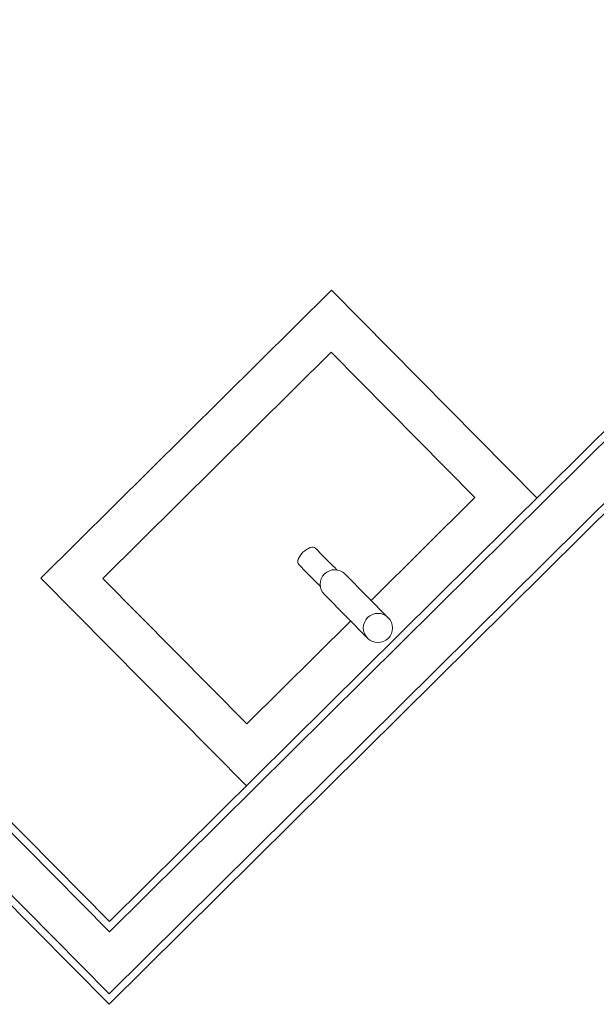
# Model space of a CAD drawing. Header units: metres. Extents: x 135839.8 to 135883.6, y 458209 to 458254.1.
# Tile 10 of 18: x 135869.7 to 135870.7, y 458217.4 to 458219.1. Entities that reach past the tile are written whole.
import ezdxf

# ---------------------------------------------------------------- set-up
doc = ezdxf.new("R2010")
doc.units = ezdxf.units.M
doc.header["$MEASUREMENT"] = 0
doc.layers.add('22_Metselwerk', color=7, linetype='Continuous', lineweight=5)
doc.layers.add('51_Binnenriolering', color=7, linetype='Continuous', lineweight=5)

# ---------------------------------------------------------------- blocks, each defined once
blk = doc.blocks.new('74_OOA_wastafel_700 - 74_OOA_wastafel_700-V19-begane grond TO')
at = {"layer": '51_Binnenriolering'}
for p, q in [((350, 500), (-350, 500)), ((-350, 500), (-350, 0)), ((350, 0), (350, 500)), ((-275, 425), (275, 425)), ((-275, 75), (-275, 425)), ((275, 425), (275, 75)), ((-20, 205.8), (-20, 187.7)), ((20, 187.7), (20, 205.8)), ((-25, 138.5), (-25, 33.5)), ((25, 33.5), (25, 138.5)), ((-25, 75), (-275, 75)), ((275, 75), (25, 75))]:
    blk.add_line(p, q, dxfattribs=at)
at = {"layer": '51_Binnenriolering', "flags": 128}
for points in [[(-20, 187.7), (-20, 183.9), (-20, 179.9), (-20, 175.9), (-20, 171.8), (-20, 167.7), (-20, 163.5), (-20, 159.2), (-20, 154.9), (-20, 153.1)], [(20, 153.1), (20, 154.6), (20, 158.9), (20, 163.1), (20, 167.3), (20, 171.5), (20, 175.5), (20, 179.6), (20, 183.5), (20, 187.4), (20, 187.7)]]:
    blk.add_lwpolyline(points, dxfattribs=at)
at = {"layer": '51_Binnenriolering'}
for centre, start, end in [((0, 138.5), 360, 180), ((0, 33.5), 360, 180), ((0, 33.5), 180, 360)]:
    blk.add_arc(centre, 25, start, end, dxfattribs=at)
for major_axis, start_param, end_param in [((-20, 0), 4.712389, 6.283185), ((20, 0), 0, 1.570796)]:
    blk.add_ellipse((0, 205.8), major_axis=major_axis, ratio=0.5, start_param=start_param, end_param=end_param, dxfattribs=at)

msp = doc.modelspace()

# ---------------------------------------------------------------- linework, layer by layer
at = {"layer": '22_Metselwerk'}
for p, q in [((135867.5828, 458219.8049), (135869.8732, 458217.4927)), ((135867.5296, 458219.7521), (135869.8727, 458217.3866)), ((135867.5256, 458219.7383), (135869.8726, 458217.3689)), ((135871.3617, 458218.9847), (135869.8733, 458217.5104)), ((135871.3705, 458218.9758), (135869.8732, 458217.4927)), ((135871.4233, 458218.9225), (135869.8727, 458217.3866)), ((135869.8726, 458217.3689), (135871.4271, 458218.9087)), ((135869.8733, 458217.5104), (135868.8353, 458218.5583))]:
    msp.add_line(p, q, dxfattribs=at)

# ---------------------------------------------------------------- block references
at = {"layer": '51_Binnenriolering', "xscale": 0.001, "yscale": 0.001, "zscale": 0.001, "rotation": 44.72831332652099}
msp.add_blockref('74_OOA_wastafel_700 - 74_OOA_wastafel_700-V19-begane grond TO', (135870.3564, 458217.9889), dxfattribs=at)

doc.saveas('drawing.dxf')
